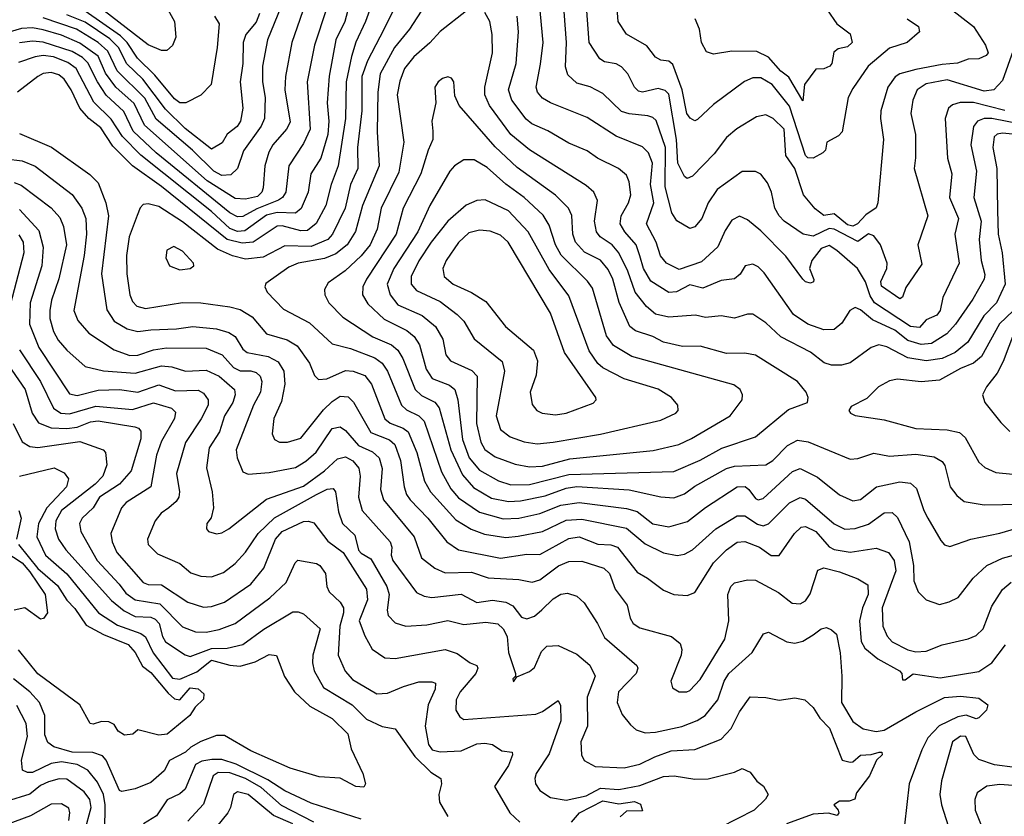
# Model space of a CAD drawing. Extents: x 1308313 to 1441400, y 959662 to 1036319.
# Tile 140 of 256: x 1330046 to 1333792, y 999072 to 1002101. Entities that reach past the tile are written whole.
import ezdxf

# ---------------------------------------------------------------- set-up
doc = ezdxf.new("R2010")
doc.units = 0

msp = doc.modelspace()

# ---------------------------------------------------------------- linework, layer by layer
at = {"layer": '0CON10XD'}
for points in [[(1332698.9, 1001455), (1332665.2, 1001405), (1332640.9, 1001345), (1332615, 1001313.1), (1332595, 1001306.7), (1332546.6, 1001336.6), (1332527, 1001367), (1332502.2, 1001465), (1332503, 1001615), (1332467.3, 1001717.3), (1332455, 1001729.1), (1332435.7, 1001735.7), (1332365, 1001742.7), (1332335, 1001751.9), (1332265, 1001820.4), (1332216.4, 1001846.4), (1332165, 1001859.7), (1332131, 1001891), (1332121.8, 1001921.8), (1332125.6, 1002015), (1332109.8, 1002235)], [(1333422.2, 1002105), (1333465.6, 1002075), (1333469.2, 1002055), (1333422, 1002015), (1333355, 1001992.4), (1333274.3, 1001925), (1333215, 1001840), (1333197.7, 1001805), (1333175.3, 1001674.7), (1333160.6, 1001659.4), (1333117.2, 1001635), (1333112.1, 1001605), (1333101.8, 1001595), (1333065, 1001574.1), (1333045, 1001576.2), (1333035, 1001584.8), (1332975, 1001772.1), (1332908.1, 1001855), (1332865, 1001880.7), (1332835, 1001879.7), (1332803.2, 1001866.8), (1332685, 1001779.2), (1332625, 1001721.5), (1332615, 1001716.7), (1332597.3, 1001727.3), (1332584.4, 1001745), (1332566.8, 1001835), (1332530.6, 1001930.6), (1332515, 1001942.9), (1332485, 1001947.3), (1332465, 1001958.9), (1332431.6, 1002001.6), (1332355, 1002046.5), (1332322.3, 1002095), (1332310.8, 1002245)], [(1331143.2, 1002195), (1331081.1, 1002015), (1331056.5, 1001885), (1331055.2, 1001835), (1331075, 1001712), (1331061.4, 1001685), (1331008.8, 1001625), (1330993.1, 1001596.9), (1330979, 1001545), (1330972.4, 1001462.4), (1330967.4, 1001445), (1330950.7, 1001429.3), (1330905, 1001418.5), (1330865, 1001421.7), (1330758.9, 1001488.9), (1330520.2, 1001700.2), (1330481.9, 1001781.9), (1330411.2, 1001845), (1330372.7, 1001897.3), (1330345, 1001963.1), (1330275, 1002012), (1330205, 1002042.6), (1330135, 1002063.1), (1330095, 1002070.3), (1330052.6, 1002067.4), (1329965, 1002042.4)], [(1331408.9, 1002225), (1331362, 1002095), (1331324.2, 1002015.8), (1331308.2, 1001961.8), (1331287.4, 1001865), (1331285.5, 1001725), (1331258.1, 1001545), (1331230.7, 1001475), (1331210.2, 1001395), (1331174.3, 1001325.7), (1331140.3, 1001299.7), (1331115, 1001298.6), (1331045, 1001316.7), (1331025, 1001316.2), (1330934.5, 1001255), (1330891.7, 1001251.7), (1330835, 1001264.9), (1330585, 1001466.6), (1330475.4, 1001545.4), (1330400.3, 1001620.3), (1330355, 1001689.8), (1330309.5, 1001725), (1330275, 1001764.7), (1330242.2, 1001835), (1330215, 1001875.2), (1330195, 1001891.2), (1330165, 1001901), (1330135, 1001896.4), (1330115, 1001885.7), (1330037.2, 1001825)], [(1331315.2, 1002215), (1331283, 1002095), (1331248.4, 1002025), (1331223.5, 1001886.5), (1331216.2, 1001785), (1331222.6, 1001715), (1331218.6, 1001665), (1331191.7, 1001575), (1331153.8, 1001515), (1331143.9, 1001445), (1331116.3, 1001383.7), (1331094.8, 1001365.2), (1331025, 1001367.7), (1330985, 1001357.7), (1330902.3, 1001297.7), (1330875, 1001295.9), (1330845, 1001307.6), (1330775, 1001371.4), (1330506.3, 1001586.3), (1330437.3, 1001657.3), (1330393.5, 1001723.5), (1330328.1, 1001788.1), (1330260.2, 1001915), (1330228.8, 1001938.8), (1330175, 1001960), (1330135, 1001964.6), (1330105, 1001960), (1330041.6, 1001938.4)], [(1333793.5, 1001756.5), (1333675, 1001786.2), (1333623.4, 1001786.6), (1333595, 1001777.3), (1333579.1, 1001765), (1333566.7, 1001725), (1333575.3, 1001575), (1333592.5, 1001515), (1333583.4, 1001425), (1333617.3, 1001345), (1333603.7, 1001285), (1333620, 1001175), (1333557.8, 1001045), (1333547.9, 1000995), (1333535, 1000977.3), (1333495, 1000959.2), (1333469.2, 1000930.8), (1333434.4, 1000934.4), (1333298, 1001025), (1333281.6, 1001051.6), (1333264.3, 1001104.3), (1333232.8, 1001155), (1333155, 1001223.3), (1333125, 1001241.9), (1333095, 1001230.9), (1333060.2, 1001185), (1333050.5, 1001155), (1333066.7, 1001113.3), (1333065.4, 1001104.6), (1333055, 1001098.6), (1333035, 1001104.4), (1333025, 1001114.4), (1332961.3, 1001201.3), (1332865, 1001298.7), (1332815, 1001340), (1332785, 1001353.5), (1332755, 1001339.4), (1332730.1, 1001299.9), (1332702.6, 1001237.4), (1332639.7, 1001180.3), (1332555, 1001151.2), (1332506.9, 1001175), (1332483.3, 1001203.3), (1332467.8, 1001255), (1332430, 1001325), (1332459.1, 1001405), (1332445.4, 1001475), (1332453, 1001555), (1332438.8, 1001595), (1332415, 1001618), (1332315, 1001658.1), (1332205, 1001729.7), (1332065.7, 1001785), (1332035, 1001802.9), (1332016.1, 1001825), (1332010.3, 1001845), (1332027.5, 1001932.5), (1332037.6, 1002015), (1332020, 1002205)], [(1331053, 1002185), (1330989, 1002025), (1330970, 1001925), (1330969.8, 1001865), (1330980.2, 1001805), (1330977.6, 1001725), (1330964.2, 1001695.8), (1330897.9, 1001602.1), (1330874.7, 1001535), (1330849, 1001511), (1330815, 1001508.5), (1330785, 1001524.6), (1330702.8, 1001605), (1330565, 1001722.8), (1330522.3, 1001802.3), (1330417.3, 1001907.3), (1330381.8, 1001981.8), (1330345, 1002014.9), (1330261.8, 1002065), (1330135, 1002108.8)], [(1331482.3, 1002165), (1331416.3, 1002035), (1331369, 1001945), (1331348, 1001885), (1331347.4, 1001755), (1331331, 1001615), (1331332, 1001535), (1331304.8, 1001475), (1331284.5, 1001385), (1331236.5, 1001285), (1331218.1, 1001265), (1331155, 1001238.9), (1331055, 1001241.1), (1330972.1, 1001197.9), (1330905, 1001190), (1330855, 1001203.4), (1330799, 1001229), (1330665, 1001332.7), (1330575, 1001390.2), (1330535, 1001401.2), (1330515, 1001398.1), (1330503.9, 1001386.1), (1330493.2, 1001356.8), (1330462.5, 1001275), (1330452.3, 1001205), (1330453.5, 1001135), (1330464.7, 1001055), (1330475, 1001030), (1330491.7, 1001011.7), (1330525, 1001003.2), (1330665, 1001025.8), (1330735, 1001023.9), (1330845, 1001009.8), (1330885, 1000998.6), (1330930.7, 1000970.7), (1330985, 1000907.1), (1331063.1, 1000883.1), (1331101.4, 1000861.4), (1331148.7, 1000795), (1331167.7, 1000747.7), (1331183.2, 1000733.2), (1331215, 1000736), (1331285, 1000766.6), (1331315, 1000764.4), (1331358.6, 1000748.6), (1331383.8, 1000715), (1331435, 1000583.4), (1331455, 1000566.8), (1331505, 1000548.1), (1331523.2, 1000533.2), (1331557.3, 1000455), (1331585.7, 1000345.7), (1331609, 1000305), (1331705, 1000198.6), (1331763, 1000163), (1331814.3, 1000145), (1331895, 1000131.9), (1331942.7, 1000137.3), (1332035, 1000155.2), (1332125, 1000197.6), (1332185, 1000201.8), (1332355, 1000167.6), (1332425, 1000107.8), (1332495, 1000073.6), (1332546.9, 1000063.1), (1332575, 1000068.4), (1332605, 1000085.3), (1332695, 1000164.3), (1332775, 1000214.8), (1332805, 1000214.8), (1332852.4, 1000182.4), (1332875, 1000176.7), (1332895, 1000184.1), (1332975, 1000263.8), (1333015, 1000283.6), (1333035, 1000277.5), (1333145, 1000183.7), (1333185, 1000163.2), (1333224, 1000166), (1333275, 1000182.4), (1333335, 1000225.3), (1333365, 1000226.9), (1333385, 1000208.1), (1333429.5, 1000115), (1333446.2, 1000025), (1333447.2, 999967.2), (1333464.6, 999925), (1333494.7, 999894.7), (1333545, 999877.3), (1333582.7, 999887.3), (1333615.8, 999904.2), (1333673.2, 999976.8), (1333725, 1000025.3), (1333785, 1000053), (1333855, 1000072.7)], [(1331213.1, 1002143.1), (1331166.9, 1002005), (1331139.4, 1001865), (1331151.1, 1001685), (1331125, 1001630), (1331069.8, 1001545), (1331057.8, 1001445), (1331045.8, 1001425), (1331030.9, 1001415), (1330947.5, 1001382.5), (1330895, 1001352.2), (1330875, 1001352), (1330845, 1001367.3), (1330565.2, 1001595), (1330477.7, 1001677.7), (1330441.5, 1001751.5), (1330374.2, 1001814.2), (1330341.9, 1001865), (1330305, 1001937.4), (1330285, 1001957.2), (1330245, 1001980.3), (1330135, 1002016.4), (1330095, 1002019.6), (1330045, 1002013.7)], [(1330958.6, 1002125), (1330945, 1002092.4), (1330906.5, 1002045), (1330896, 1002015), (1330895.2, 1001935), (1330884.8, 1001865), (1330894.4, 1001765), (1330886, 1001715), (1330872.9, 1001695), (1330835, 1001665.3), (1330816.8, 1001633.2), (1330775, 1001609.1), (1330675, 1001687.7), (1330600.6, 1001760.6), (1330514, 1001875), (1330453.8, 1001933.8), (1330421.9, 1001995), (1330388.2, 1002028.2), (1330295, 1002091.4), (1330225, 1002120.2)], [(1330786.9, 1002115), (1330804.5, 1002085), (1330797.7, 1001995), (1330774.5, 1001855), (1330735, 1001814.2), (1330677.5, 1001785), (1330655, 1001784.8), (1330635, 1001799.8), (1330560.4, 1001890.4), (1330494.5, 1001955), (1330454.2, 1002015), (1330429.8, 1002039.8), (1330295, 1002133.4)], [(1330609.8, 1002139.8), (1330634.6, 1002095), (1330640, 1002035), (1330627.4, 1002002.6), (1330606.2, 1001983.8), (1330585, 1001983.6), (1330535, 1002005.9), (1330366.8, 1002135)], [(1331587.2, 1002155), (1331528.9, 1002065), (1331471.9, 1001995), (1331416.8, 1001895), (1331408.3, 1001825), (1331405.6, 1001675), (1331413.3, 1001545), (1331350.2, 1001395), (1331323.8, 1001296.2), (1331291.3, 1001245), (1331248.7, 1001211.3), (1331205, 1001193.1), (1331105, 1001174.8), (1331069.7, 1001160.3), (1330982.6, 1001097.4), (1330978.1, 1001085), (1330987.5, 1001065), (1331050.1, 1001000.1), (1331148, 1000948), (1331235, 1000868), (1331305, 1000850.7), (1331397.1, 1000815), (1331425.4, 1000795.4), (1331445.6, 1000765), (1331498.8, 1000635), (1331517.5, 1000617.5), (1331564.3, 1000594.3), (1331585, 1000573.8), (1331651.1, 1000381.1), (1331686.6, 1000316.6), (1331715, 1000282.6), (1331795, 1000228.7), (1331885, 1000203.4), (1331945, 1000205.8), (1332025, 1000222.6), (1332105.3, 1000254.7), (1332175, 1000265.5), (1332355, 1000242.6), (1332395, 1000230.8), (1332455, 1000183.8), (1332515, 1000172.9), (1332586.9, 1000193.1), (1332655, 1000245.8), (1332775, 1000324.8), (1332805.5, 1000325.5), (1332820, 1000315), (1332845, 1000280.4), (1332855, 1000275.3), (1332875, 1000280), (1332986.5, 1000383.5), (1333015, 1000394.7), (1333081.3, 1000361.3), (1333165, 1000293.9), (1333215, 1000271.8), (1333245, 1000275.9), (1333305.2, 1000324.8), (1333395, 1000343.4), (1333435, 1000338.4), (1333458.2, 1000318.2), (1333485.7, 1000235), (1333501.6, 1000205), (1333550.2, 1000120.2), (1333565, 1000104), (1333585, 1000097.1), (1333665, 1000125.3), (1333775, 1000148.9), (1333895, 1000184)], [(1331745.4, 1002134.6), (1331645, 1002056.2), (1331606.6, 1002013.4), (1331545, 1001960.4), (1331510, 1001915), (1331492.1, 1001867.9), (1331482.3, 1001815), (1331507.9, 1001635), (1331488.5, 1001521.5), (1331420.8, 1001385), (1331405.4, 1001304.6), (1331379, 1001245), (1331345, 1001203.7), (1331283.8, 1001146.2), (1331219.6, 1001100.4), (1331205.4, 1001075), (1331206.2, 1001055), (1331221.5, 1001025), (1331275, 1000970.4), (1331389.2, 1000895), (1331460.8, 1000865), (1331484.6, 1000844.6), (1331503, 1000813), (1331550.2, 1000695), (1331575, 1000671.4), (1331625, 1000646.8), (1331641.9, 1000625), (1331685.7, 1000465), (1331730, 1000370), (1331771.9, 1000321.9), (1331841.5, 1000281.5), (1331905, 1000268.4), (1331951, 1000271), (1332045, 1000291), (1332125, 1000319.9), (1332165, 1000325.4), (1332365, 1000313.4), (1332485, 1000286.3), (1332535, 1000282.6), (1332575, 1000298.4), (1332615, 1000327.4), (1332735.4, 1000394.6), (1332765, 1000402.9), (1332885, 1000407.8), (1332911.5, 1000425), (1332967.6, 1000482.4), (1333005, 1000502.1), (1333045.2, 1000495.2), (1333205, 1000430.4), (1333235, 1000432.5), (1333295, 1000453.3), (1333355, 1000441.2), (1333455, 1000448.9), (1333525, 1000438.1), (1333555, 1000421.5), (1333565.3, 1000405.3), (1333586.2, 1000325), (1333611.2, 1000291.2), (1333639.4, 1000269.4), (1333715, 1000256), (1333855, 1000258.8)], [(1332617, 1000977), (1332515, 1000969.7), (1332465, 1000980.8), (1332430.1, 1001010.1), (1332387.6, 1001065), (1332359.7, 1001145), (1332325.7, 1001215), (1332299.7, 1001245), (1332254.7, 1001275), (1332240.5, 1001295), (1332232.7, 1001335), (1332243.6, 1001413.6), (1332230.4, 1001445), (1332200.5, 1001470.5), (1331985, 1001606.8), (1331914.8, 1001665), (1331833.2, 1001775), (1331816.1, 1001815), (1331815.2, 1001845), (1331845.3, 1001975.3), (1331843.4, 1002045), (1331834, 1002094), (1331815, 1002129.2)], [(1333585, 1002145.3), (1333674.5, 1002075), (1333720.5, 1002005), (1333730, 1001975), (1333722.5, 1001965), (1333695, 1001952.5), (1333655, 1001950.5), (1333614.2, 1001935.8), (1333555, 1001930.9), (1333455, 1001911.6), (1333395, 1001895.8), (1333376.3, 1001883.7), (1333349.4, 1001845), (1333321.8, 1001755), (1333320.3, 1001725), (1333332.8, 1001645), (1333311.3, 1001405), (1333304.8, 1001385.2), (1333265, 1001359.4), (1333233.3, 1001325), (1333215, 1001316.4), (1333195, 1001321.5), (1333145, 1001362.4), (1333105, 1001356), (1333072.4, 1001382.4), (1333027.8, 1001435), (1332994.7, 1001535), (1332960.3, 1001585), (1332954.1, 1001685), (1332912.2, 1001725), (1332885, 1001739.6), (1332848.5, 1001731.5), (1332773.9, 1001686.1), (1332735, 1001653.8), (1332688.6, 1001591.4), (1332605, 1001506.7), (1332585, 1001497.8), (1332575.3, 1001505.3), (1332549.8, 1001555), (1332545.1, 1001645), (1332515, 1001818.4), (1332501.5, 1001831.5), (1332475, 1001839), (1332415.9, 1001825.9), (1332399.8, 1001829.8), (1332385.3, 1001845), (1332359.6, 1001895), (1332335, 1001922.3), (1332315, 1001932.8), (1332270.6, 1001940.6), (1332252.6, 1001952.6), (1332212.6, 1002015), (1332202.7, 1002152.7)], [(1333118.2, 1002138.2), (1333155, 1002085.6), (1333205, 1002048), (1333212.5, 1002015), (1333195, 1001997.5), (1333159.8, 1001990.2), (1333142.8, 1001977.2), (1333136.1, 1001935), (1333127.7, 1001925), (1333105, 1001914.7), (1333075, 1001912.9), (1333031.4, 1001855), (1333025, 1001792.5), (1332972.4, 1001882.4), (1332942.2, 1001905), (1332895, 1001958.2), (1332850.7, 1001980.7), (1332755, 1001981.1), (1332685, 1001970.6), (1332659.1, 1001979.1), (1332640, 1002015), (1332631.8, 1002065), (1332615.5, 1002105)], [(1333855, 1001704), (1333745.1, 1001724.9), (1333714.9, 1001725.1), (1333689.6, 1001715), (1333675.2, 1001694.8), (1333664.4, 1001625), (1333685.5, 1001525.5), (1333675.7, 1001425), (1333703.4, 1001335), (1333696.4, 1001265), (1333704.4, 1001185), (1333717.4, 1001132.6), (1333714.7, 1001115), (1333672, 1001038), (1333606.7, 1000943.3), (1333573.8, 1000906.2), (1333515, 1000869.6), (1333475, 1000865.8), (1333425, 1000880.8), (1333375, 1000920.2), (1333290.1, 1000960.1), (1333245, 1000998.2), (1333225, 1001006.2), (1333204.7, 1000995.3), (1333173.5, 1000946.5), (1333145, 1000922.7), (1333105, 1000921.3), (1333045, 1000942.7), (1332989.8, 1000979.8), (1332878.6, 1001138.6), (1332855, 1001161.5), (1332835, 1001171.5), (1332805.8, 1001165), (1332787.1, 1001132.9), (1332765, 1001115.4), (1332715, 1001109.7), (1332645, 1001080.3), (1332595, 1001093.5), (1332545, 1001066.6), (1332515, 1001063.8), (1332447, 1001107), (1332419.5, 1001155), (1332405, 1001202.9), (1332390.7, 1001245), (1332347.8, 1001295), (1332331, 1001325), (1332334.2, 1001355), (1332362.2, 1001405), (1332371.6, 1001435), (1332364.7, 1001485), (1332355, 1001509.5), (1332324.4, 1001535), (1332244.1, 1001574.1), (1332205, 1001602), (1332135, 1001631.3), (1332055, 1001678.8), (1331993.8, 1001705), (1331972.5, 1001722.5), (1331917.7, 1001795), (1331905.2, 1001835), (1331934.8, 1001935), (1331943.3, 1002055), (1331938.6, 1002115)], [(1333826, 1001984), (1333785, 1001870), (1333751.8, 1001835), (1333715, 1001830), (1333575, 1001872.6), (1333495, 1001857), (1333460.3, 1001835), (1333444.3, 1001795.7), (1333436.6, 1001745), (1333453.5, 1001665), (1333454.1, 1001575.9), (1333448.5, 1001535), (1333500.4, 1001355), (1333463.5, 1001245), (1333478.1, 1001171.9), (1333417.2, 1001082.8), (1333405, 1001046.2), (1333395, 1001040), (1333325, 1001087.5), (1333321.8, 1001105), (1333344.8, 1001155), (1333345.7, 1001175), (1333320.4, 1001245), (1333295, 1001279.3), (1333275, 1001286.3), (1333235, 1001258), (1333145, 1001304.3), (1333125, 1001307.3), (1333065, 1001277.7), (1333026.4, 1001285), (1332955, 1001334.6), (1332935.2, 1001355.2), (1332919.2, 1001385), (1332906.6, 1001445), (1332891.3, 1001481.3), (1332865, 1001514.3), (1332845, 1001524.4), (1332795, 1001523.6), (1332698.9, 1001455)], [(1331915, 1000332.8), (1331985, 1000334.1), (1332135, 1000371.9), (1332535, 1000383.2), (1332635, 1000426.6), (1332717.7, 1000472.3), (1332845, 1000515.4), (1332971.3, 1000618.7), (1333043.3, 1000645), (1333046, 1000665), (1333038.1, 1000685), (1333005.6, 1000725), (1332845.2, 1000825.2), (1332805, 1000833.4), (1332735, 1000831.4), (1332635, 1000859.4), (1332568, 1000858), (1332495, 1000874.3), (1332455, 1000896.3), (1332388.5, 1000918.5), (1332366.8, 1000935), (1332326, 1001026), (1332302.6, 1001115), (1332285, 1001150.7), (1332255, 1001186.2), (1332195, 1001217.3), (1332160, 1001255), (1332150.6, 1001285), (1332146.5, 1001356.5), (1332133.4, 1001385), (1332084.4, 1001434.4), (1331938.8, 1001538.8), (1331855, 1001617.5), (1331718.2, 1001775), (1331701.1, 1001811.1), (1331698.1, 1001865), (1331689.1, 1001879.1), (1331675, 1001884.2), (1331655, 1001878.1), (1331637.5, 1001865), (1331625.7, 1001845), (1331628.9, 1001785), (1331613.9, 1001715), (1331617.6, 1001677.6), (1331617.8, 1001645), (1331599.5, 1001605), (1331572.6, 1001515), (1331504.8, 1001385), (1331477.9, 1001285), (1331365.2, 1001115), (1331351.1, 1001085), (1331349.7, 1001055), (1331370.1, 1001020.1), (1331431.9, 1000961.9), (1331518.9, 1000918.9), (1331546.6, 1000896.6), (1331566.5, 1000865), (1331591.8, 1000771.8), (1331615, 1000737.1), (1331681.1, 1000711.1), (1331700.8, 1000695), (1331712.5, 1000655), (1331730.9, 1000505), (1331756.1, 1000435), (1331795, 1000387.6), (1331867.4, 1000347.4), (1331915, 1000332.8)], [(1333885, 1001660), (1333785, 1001670.2), (1333765, 1001665.7), (1333753.9, 1001656.1), (1333748.1, 1001615), (1333763.9, 1001535), (1333765.8, 1001375), (1333768.5, 1001285), (1333784, 1001215), (1333794.8, 1001095), (1333761.6, 1001025), (1333714.4, 1000975.6), (1333652.9, 1000875), (1333605, 1000835.6), (1333555, 1000812.7), (1333495, 1000803.4), (1333425, 1000814.8), (1333345, 1000857.7), (1333315, 1000865.3), (1333285, 1000854.6), (1333205, 1000796.1), (1333172.6, 1000787.4), (1333135, 1000786.9), (1333106.4, 1000796.4), (1333055, 1000836.8), (1332941.8, 1000895), (1332885, 1000948.5), (1332835, 1000981.2), (1332815, 1000981.2), (1332765, 1000966.2), (1332714.7, 1000974.7), (1332655, 1000968.6), (1332617, 1000977)], [(1330045, 1001667.9), (1330166.6, 1001616.6), (1330312.8, 1001512.8), (1330345, 1001480.5), (1330373.8, 1001405), (1330384.3, 1001355), (1330357.1, 1001135), (1330377.2, 1000997.2), (1330405.2, 1000955.2), (1330455, 1000925.2), (1330495, 1000915.2), (1330545, 1000921.5), (1330642.5, 1000925), (1330705, 1000934.4), (1330795, 1000925.2), (1330841, 1000911), (1330865, 1000896.2), (1330895, 1000848.8), (1330911.5, 1000835), (1330990.9, 1000820.9), (1331029.4, 1000799.4), (1331051, 1000765), (1331054.8, 1000715), (1331041.3, 1000648.7), (1331012.3, 1000585), (1331006, 1000526), (1331014.7, 1000504.7), (1331034.7, 1000494.7), (1331065, 1000494.1), (1331115, 1000510.3), (1331201.9, 1000618.1), (1331235, 1000649.8), (1331265, 1000669), (1331295, 1000667.3), (1331316.2, 1000646.2), (1331381.3, 1000531.3), (1331453.4, 1000503.4), (1331473.5, 1000485), (1331494.5, 1000425), (1331508.9, 1000325), (1331517.6, 1000295), (1331531.6, 1000275), (1331598.8, 1000205), (1331671.3, 1000115), (1331715, 1000084.7), (1331875, 1000053.9), (1331975, 1000068.4), (1332025, 1000067.1), (1332135, 1000127.5), (1332175, 1000134), (1332245, 1000106.9), (1332295, 1000103.9), (1332320.9, 1000095), (1332395, 1000000.4), (1332435, 999977.9), (1332495, 999932.1), (1332535, 999914.6), (1332585, 999911.8), (1332615, 999922.2), (1332685.3, 1000035), (1332735, 1000084.7), (1332775, 1000113.8), (1332805, 1000117.1), (1332860, 1000095), (1332905, 1000063.2), (1332935, 1000063.5), (1332993.3, 1000146.7), (1333018.8, 1000171.2), (1333035, 1000174.4), (1333075.3, 1000155), (1333125, 1000096.4), (1333145, 1000086.1), (1333205, 1000075.6), (1333305, 1000091.2), (1333351.5, 1000075), (1333372.5, 1000045), (1333379.8, 1000005), (1333326.7, 999865), (1333329.7, 999795), (1333346.2, 999756.2), (1333365.7, 999735.7), (1333424.4, 999705), (1333455, 999697.1), (1333495, 999700), (1333555, 999723.3), (1333655, 999746.2), (1333685, 999758.8), (1333711.3, 999785), (1333745, 999871.4), (1333785, 999934.5), (1333818, 999962)], [(1329992.7, 1001572.7), (1330055, 1001563.9), (1330105, 1001543.7), (1330245.8, 1001435.8), (1330282.6, 1001385), (1330297.4, 1001345), (1330300.6, 1001285), (1330291.7, 1001205), (1330251.6, 1000995), (1330267.2, 1000957.2), (1330309.5, 1000909.5), (1330405, 1000845.7), (1330465, 1000824.4), (1330495, 1000825.2), (1330555, 1000845.2), (1330605, 1000853), (1330755, 1000852.2), (1330816.3, 1000826.3), (1330858.7, 1000778.7), (1330885, 1000765.8), (1330925, 1000765.5), (1330945, 1000759.3), (1330960.3, 1000745), (1330967.1, 1000725), (1330962.2, 1000685), (1330934.8, 1000635), (1330870, 1000465), (1330872.9, 1000435), (1330895, 1000381.1), (1330915, 1000373.2), (1330995, 1000379), (1331095, 1000398.2), (1331135, 1000422.6), (1331173.8, 1000456.2), (1331235, 1000547.1), (1331265, 1000552.5), (1331285, 1000538.6), (1331335, 1000481.7), (1331387.9, 1000457.9), (1331413.7, 1000435), (1331424.8, 1000394.8), (1331418.4, 1000315), (1331430, 1000275), (1331546.3, 1000135), (1331574.6, 1000055), (1331625.2, 1000015.2), (1331665, 999997.4), (1331765, 999999.6), (1331828.1, 999978.1), (1331945, 999972.6), (1331995, 999962.2), (1332025, 999970.3), (1332096.4, 1000023.6), (1332135, 1000040.2), (1332185, 1000042.3), (1332267.8, 1000015), (1332290.4, 999995), (1332310.9, 999935), (1332357.1, 999875), (1332368.4, 999825), (1332380.5, 999805), (1332405, 999788.5), (1332525.9, 999755.9), (1332558.6, 999728.6), (1332565.5, 999705.5), (1332562.5, 999685), (1332523.6, 999585), (1332530, 999560), (1332555, 999544.4), (1332584.4, 999544.4), (1332595, 999550), (1332635, 999591.8), (1332728.7, 999745), (1332744.1, 999815), (1332740.6, 999915), (1332751.1, 999945), (1332765, 999959.1), (1332815, 999970.9), (1332845, 999969.6), (1332933.2, 999923.2), (1332985, 999881.8), (1333015, 999880), (1333035, 999891.5), (1333052.9, 999917.1), (1333082.4, 1000007.6), (1333105, 1000016.3), (1333165, 1000001.9), (1333235, 999974.7), (1333272.3, 999952.3), (1333274.4, 999915), (1333252.7, 999865), (1333240.5, 999815), (1333247, 999737), (1333261.5, 999711.5), (1333310.7, 999670.7), (1333393.3, 999625), (1333402.5, 999615), (1333405, 999590), (1333415, 999590), (1333445, 999613.3), (1333547.7, 999597.7), (1333695, 999622.6), (1333745, 999654.7), (1333796.8, 999723.2)], [(1331985, 1000400.2), (1332035, 1000402.6), (1332139, 1000431), (1332456.6, 1000463.4), (1332554, 1000486), (1332602, 1000508), (1332749.1, 1000595), (1332794.5, 1000655), (1332795.5, 1000675), (1332787.5, 1000695), (1332763.1, 1000713.1), (1332375, 1000820.7), (1332305, 1000861.9), (1332278.8, 1000898.8), (1332225, 1001080), (1332206.7, 1001106.7), (1332105.9, 1001205.9), (1332084.5, 1001245), (1332060.2, 1001320.2), (1332037.9, 1001357.9), (1331965.8, 1001425), (1331895, 1001475.7), (1331825, 1001539.7), (1331775, 1001568.2), (1331735, 1001568.8), (1331700, 1001545), (1331682.5, 1001525), (1331605.9, 1001394.1), (1331561.2, 1001295), (1331468.7, 1001155), (1331444, 1001095), (1331454.8, 1001055), (1331485, 1001016.8), (1331576.6, 1000976.6), (1331627.5, 1000935), (1331655.6, 1000885.6), (1331666.8, 1000826.8), (1331685, 1000803.4), (1331766.6, 1000766.6), (1331786.9, 1000745), (1331783.2, 1000565), (1331800.2, 1000495), (1331815, 1000466), (1331855, 1000438.8), (1331930.5, 1000410.5), (1331985, 1000400.2)], [(1330025, 1001482.6), (1330051.4, 1001471.4), (1330165, 1001385.8), (1330198.4, 1001348.4), (1330212.9, 1001315), (1330223.6, 1001245), (1330194.6, 1001115.4), (1330167.2, 1001035), (1330160.4, 1000995), (1330161, 1000965), (1330174.4, 1000915), (1330192.1, 1000882.1), (1330225, 1000843.9), (1330295, 1000782.7), (1330365.2, 1000765.2), (1330485, 1000756.6), (1330585, 1000785.2), (1330625, 1000780.8), (1330676.7, 1000765), (1330755, 1000768.5), (1330805, 1000745.6), (1330863.4, 1000695), (1330865.7, 1000675), (1330856.3, 1000645), (1330825.2, 1000595), (1330806.1, 1000533.9), (1330766.9, 1000473.1), (1330757, 1000397), (1330777.5, 1000305), (1330783.2, 1000245), (1330773.9, 1000206.1), (1330757.5, 1000185), (1330756, 1000165), (1330764.4, 1000154.4), (1330795, 1000145.8), (1330815, 1000149.4), (1330841.4, 1000165), (1330985, 1000277.6), (1331125, 1000327.5), (1331204.9, 1000385.1), (1331255, 1000430.9), (1331285, 1000438.2), (1331312.9, 1000422.9), (1331336.2, 1000395), (1331340.9, 1000365), (1331334.4, 1000285), (1331348.9, 1000235), (1331455.3, 1000115), (1331462.3, 1000095), (1331459, 1000065), (1331465, 1000044.5), (1331555, 999922.9), (1331585, 999908.2), (1331614.3, 999904.3), (1331725, 999916.2), (1331785, 999884.8), (1331845, 999893.5), (1331895, 999885.7), (1331922.6, 999872.6), (1331955, 999828.7), (1331975, 999822.4), (1332005, 999832.9), (1332032.7, 999857.3), (1332075, 999898.1), (1332105, 999916), (1332130.6, 999920.6), (1332165, 999908.9), (1332193.4, 999883.4), (1332244.6, 999805), (1332271, 999751), (1332394.4, 999645), (1332397.8, 999635), (1332391.8, 999615), (1332324, 999545), (1332319.2, 999505), (1332338.3, 999458.3), (1332369.1, 999419.1), (1332390.9, 999400.9), (1332425, 999389.6), (1332465, 999391.8), (1332565, 999413.7), (1332624, 999436), (1332654.4, 999455.6), (1332701.9, 999515), (1332726, 999585), (1332743.8, 999615), (1332832.5, 999695), (1332876.2, 999765), (1332895, 999771.9), (1332965, 999735.4), (1332995, 999730.4), (1333025, 999738.2), (1333065, 999761.8), (1333095, 999784.4), (1333115, 999790), (1333135, 999781.4), (1333153.8, 999763.8), (1333167, 999693), (1333174.1, 999605), (1333173.1, 999505), (1333215, 999432.5), (1333255, 999404.7), (1333303.8, 999393.8), (1333335, 999399.5), (1333455, 999468.5), (1333565, 999522.8), (1333625, 999528.5), (1333695, 999520.5), (1333729.4, 999495), (1333724.4, 999475), (1333695, 999445.7), (1333685, 999442.5), (1333646.3, 999456.3), (1333615, 999450.4), (1333544.5, 999415.5), (1333500.5, 999369.5), (1333477.7, 999325), (1333430, 999195), (1333412.6, 999037.4)], [(1332015, 1000488.4), (1332075, 1000494.8), (1332255, 1000524.3), (1332485, 1000578.4), (1332542.5, 1000605), (1332551.4, 1000615), (1332550, 1000635), (1332525.7, 1000665), (1332475, 1000695.9), (1332345, 1000735.2), (1332265, 1000777.5), (1332245, 1000794.1), (1332212.4, 1000842.4), (1332135, 1001051.5), (1332060.6, 1001150.6), (1331980, 1001295), (1331905, 1001373.7), (1331816.5, 1001416.5), (1331785, 1001413.8), (1331745, 1001396.1), (1331675.1, 1001334.9), (1331611.7, 1001255), (1331565, 1001184), (1331535.7, 1001125), (1331535.2, 1001095.2), (1331555, 1001071.2), (1331645, 1001028.9), (1331710.6, 1000980.6), (1331735.3, 1000955), (1331775, 1000887.1), (1331881.5, 1000801.5), (1331890.8, 1000765), (1331858.2, 1000595), (1331875, 1000542.3), (1331912.5, 1000515), (1331965, 1000495.8), (1332015, 1000488.4)], [(1330045, 1001380), (1330119.2, 1001299.2), (1330135, 1001236.7), (1330130, 1001165), (1330086.2, 1001023.8), (1330082.9, 1000942.9), (1330118.8, 1000855), (1330235, 1000678.7), (1330265, 1000671.5), (1330345, 1000691.8), (1330425, 1000694.8), (1330495, 1000684.8), (1330575, 1000713), (1330639.2, 1000689.2), (1330725, 1000692.3), (1330745, 1000680.7), (1330763.5, 1000655), (1330762.5, 1000635), (1330736.4, 1000583.6), (1330676.3, 1000493.7), (1330642.6, 1000375), (1330654.1, 1000305), (1330651.3, 1000285), (1330641.7, 1000268.3), (1330613.3, 1000245), (1330584.5, 1000225), (1330561.2, 1000195), (1330531.5, 1000125), (1330534.4, 1000105), (1330569.6, 1000069.6), (1330655, 1000032.5), (1330697.5, 999997.5), (1330735, 999984.7), (1330775, 999982.2), (1330821.7, 999998.3), (1330865, 1000033.2), (1330905, 1000076.2), (1330952.8, 1000147.2), (1331015, 1000207.1), (1331175, 1000296.1), (1331215.3, 1000315.3), (1331237.9, 1000317.9), (1331247.1, 1000305), (1331259.4, 1000229.4), (1331274.3, 1000185), (1331321.4, 1000141.4), (1331335, 1000084.2), (1331345, 1000071.9), (1331381.3, 1000051.3), (1331442.5, 999945), (1331451.3, 999915), (1331443.8, 999855), (1331448.2, 999835), (1331475, 999807.1), (1331514.7, 999794.7), (1331595, 999800.3), (1331675, 999816.9), (1331735, 999801.6), (1331819.7, 999810.3), (1331865, 999804.2), (1331885, 999784.7), (1331901.1, 999755), (1331905.3, 999695), (1331932.5, 999615), (1331932.5, 999605), (1331922.5, 999595), (1331925, 999583.3), (1331937.5, 999602.5), (1331985, 999622.7), (1332005, 999638.1), (1332031, 999699), (1332051.4, 999718.6), (1332095, 999720.8), (1332165, 999688.2), (1332215, 999646.5), (1332235.4, 999605), (1332204.7, 999525), (1332206.5, 999415), (1332180.3, 999355), (1332182.9, 999305), (1332193.2, 999283.2), (1332235, 999260.8), (1332345, 999256.3), (1332405, 999270.2), (1332462.1, 999297.9)], [(1332085, 1000598), (1332125, 1000604.7), (1332227.7, 1000642.3), (1332238.9, 1000655), (1332237.5, 1000665), (1332118, 1000835), (1332065.8, 1000985), (1331904.7, 1001255), (1331875, 1001281.3), (1331836.4, 1001296.4), (1331795, 1001300.7), (1331755, 1001291.2), (1331715, 1001253.8), (1331668.8, 1001185), (1331655.3, 1001155), (1331660.7, 1001125), (1331695, 1001095.3), (1331765, 1001063.5), (1331819, 1001029), (1331893.6, 1000935), (1332000.5, 1000845), (1332016.2, 1000803.8), (1332011.1, 1000748.9), (1331987.9, 1000685), (1331995, 1000638), (1332012.9, 1000615), (1332033.3, 1000605), (1332085, 1000598)], [(1330042.6, 1001282.6), (1330058.5, 1001255), (1330061.5, 1001215), (1330009.1, 1001015)], [(1330655, 1001150.5), (1330695, 1001154.4), (1330708.8, 1001165), (1330707.5, 1001175), (1330665, 1001221.5), (1330631.7, 1001238.3), (1330606, 1001225), (1330601.9, 1001195), (1330616, 1001165), (1330655, 1001150.5)], [(1333825.8, 1000994.2), (1333773.4, 1000945), (1333705, 1000820.2), (1333675, 1000794.8), (1333625.5, 1000775), (1333545, 1000730), (1333475, 1000724.3), (1333385, 1000733.5), (1333355, 1000727.3), (1333313.3, 1000705), (1333268.9, 1000661.1), (1333209.7, 1000630.3), (1333200, 1000615), (1333206.2, 1000605), (1333225, 1000596), (1333335, 1000579.3), (1333455, 1000547.1), (1333575, 1000540.8), (1333621.1, 1000531.1), (1333642.8, 1000512.8), (1333695, 1000418.9), (1333718.3, 1000398.3), (1333759.5, 1000379.5), (1333825, 1000372.8)], [(1333830.6, 1000915), (1333788.2, 1000801.8), (1333765, 1000757.3), (1333723.6, 1000705), (1333708.5, 1000675), (1333717.8, 1000645), (1333779.2, 1000569.2), (1333812.5, 1000535)], [(1330045.6, 1000845.6), (1330125, 1000725.3), (1330175, 1000623.5), (1330202.5, 1000605), (1330235, 1000602.4), (1330335, 1000631.8), (1330475, 1000619), (1330555, 1000643.8), (1330623.7, 1000623.7), (1330638.5, 1000608.5), (1330634.7, 1000585), (1330585, 1000497.9), (1330565.7, 1000445), (1330544.8, 1000325.2), (1330450.4, 1000265), (1330432.7, 1000245), (1330392.8, 1000147.2), (1330397.1, 1000115), (1330415.9, 1000075), (1330515, 999960.3), (1330535, 999953.3), (1330585, 999951.7), (1330685, 999885.8), (1330745, 999866.6), (1330775, 999869.2), (1330825, 999885.8), (1330925.8, 999954.2), (1330974.2, 1000015), (1331019.5, 1000125), (1331045, 1000154.5), (1331125, 1000192.6), (1331145, 1000194.6), (1331165, 1000187.9), (1331217.8, 1000117.8), (1331276.1, 1000075), (1331364.8, 999935), (1331369.1, 999895), (1331337.1, 999815), (1331358.4, 999758.4), (1331386.8, 999706.8), (1331435, 999673.8), (1331475, 999672), (1331665, 999705.9), (1331710.4, 999690.4), (1331759.4, 999655), (1331784.6, 999644.6), (1331788.7, 999635), (1331780.7, 999615), (1331721.8, 999545), (1331706.1, 999515), (1331705.5, 999475), (1331720.3, 999450.3), (1331735, 999440), (1332009.8, 999460.2), (1332035, 999469.6), (1332095, 999511.5), (1332103.2, 999493.2), (1332104.8, 999435), (1332060.6, 999309.4), (1332010.9, 999235), (1332005.4, 999215), (1332007.9, 999195), (1332025, 999170), (1332065, 999142.5), (1332125, 999133.5), (1332200.9, 999149.1), (1332255, 999178.7), (1332325, 999173.5), (1332405, 999189.3), (1332495, 999223.2), (1332535.3, 999225.3), (1332615, 999212.9), (1332665, 999213.6), (1332765, 999238.9), (1332795, 999252.9), (1332825, 999240), (1332850, 999205), (1332875.6, 999185.6), (1332893.5, 999155), (1332883.7, 999136.3), (1332840.6, 999095), (1332711, 999029)], [(1329990.7, 1000805), (1330067, 1000695), (1330093.5, 1000605), (1330117.4, 1000567.4), (1330165, 1000549), (1330225, 1000546.9), (1330265, 1000551.9), (1330315, 1000572), (1330345, 1000575.8), (1330483.4, 1000553.4), (1330498.2, 1000548.2), (1330506.9, 1000536.9), (1330507.1, 1000507.1), (1330470.5, 1000385), (1330425.8, 1000335), (1330349.3, 1000285), (1330325.7, 1000245), (1330284.1, 1000205), (1330273.6, 1000185), (1330278.4, 1000155), (1330341.2, 1000045), (1330424.4, 999955), (1330450.2, 999920.2), (1330485, 999895.5), (1330579.6, 999879.6), (1330665, 999792.1), (1330715, 999773), (1330755, 999772), (1330805, 999781.9), (1330865.5, 999804.5), (1330998.1, 999901.9), (1331059.6, 999960.4), (1331093.8, 1000036.2), (1331104.2, 1000045.8), (1331175, 1000033.5), (1331188.1, 1000025), (1331209.2, 999995), (1331213.8, 999945), (1331223.2, 999925), (1331265.5, 999885.5), (1331277.2, 999865), (1331277.7, 999845), (1331264, 999795), (1331258.1, 999685), (1331284, 999624), (1331312.5, 999592.5), (1331405, 999537.5), (1331445, 999539.7), (1331505.8, 999565), (1331565, 999582.7), (1331613.6, 999583.6), (1331628, 999578), (1331627.1, 999555), (1331600.4, 999495), (1331588.9, 999415), (1331600.8, 999345), (1331615, 999324.3), (1331645, 999316.3), (1331725, 999321.2), (1331785, 999346.9), (1331815, 999350.3), (1331845, 999344.5), (1331880.4, 999320.4), (1331919.2, 999315), (1331920.9, 999305), (1331905.3, 999265), (1331852.1, 999185), (1331911.2, 999085), (1331948.9, 999048.9)], [(1330021.3, 1000565), (1330055, 1000496.1), (1330085, 1000477.6), (1330114.8, 1000474.8), (1330275, 1000497.1), (1330363.8, 1000465), (1330371.9, 1000455), (1330377.9, 1000407.9), (1330362.2, 1000365), (1330333.4, 1000335), (1330205, 1000235.2), (1330182.8, 1000195), (1330180.4, 1000165), (1330193.8, 1000125), (1330221, 1000085), (1330395, 999892.5), (1330443.4, 999853.4), (1330485, 999831.8), (1330545, 999829.5), (1330561.8, 999821.8), (1330576.9, 999805), (1330589, 999755), (1330601, 999735), (1330675.6, 999685.6), (1330695, 999679.5), (1330775, 999709.5), (1330835, 999711.2), (1330894.8, 999725.2), (1330975, 999783.8), (1331085, 999848.7), (1331105, 999849.6), (1331125, 999842.2), (1331188.8, 999785), (1331161.6, 999685), (1331159.8, 999655), (1331165.9, 999625), (1331201.5, 999561.5), (1331310.3, 999495), (1331365, 999441.6), (1331425, 999412.6), (1331475, 999403.8), (1331549.6, 999299.6), (1331609.7, 999239.7), (1331648.6, 999215), (1331651.1, 999195), (1331640.5, 999155), (1331642.7, 999125), (1331675, 999071.3)], [(1330045, 1000365.3), (1330176.7, 1000396.7), (1330215, 1000378.5), (1330231.1, 1000355), (1330224.2, 1000325), (1330149, 1000245), (1330117.5, 1000185), (1330110.7, 1000135), (1330144.4, 1000064.4), (1330225, 999993.8), (1330345.8, 999845), (1330417.9, 999797.9), (1330506.2, 999766.2), (1330524.3, 999754.3), (1330553.8, 999693.8), (1330627.3, 999597.3), (1330655, 999592.6), (1330719.2, 999620.8), (1330775, 999665.3), (1330845, 999646.5), (1330885, 999643), (1330941.4, 999658.6), (1330995, 999687.5), (1331023.1, 999683.1), (1331053, 999603), (1331090.8, 999545), (1331150.2, 999490.2), (1331235, 999443.2), (1331294.5, 999385), (1331307.6, 999327.6), (1331351.5, 999235), (1331361.9, 999195), (1331355, 999182.9), (1331325, 999184.5), (1331265, 999216.7), (1331185, 999222.3), (1331075, 999254.8), (1330925, 999321), (1330825, 999378.6), (1330795, 999378.5), (1330735, 999356.7), (1330697.1, 999335), (1330676.2, 999315), (1330615.7, 999284.3), (1330595.4, 999245), (1330545, 999200.4), (1330485, 999176.4), (1330435, 999165.5), (1330425, 999169.4), (1330374.6, 999284.6), (1330361, 999301), (1330324.5, 999314.5), (1330245, 999314.9), (1330175.2, 999335.2), (1330152.4, 999352.4), (1330141.6, 999381.6), (1330141.3, 999455), (1330121.3, 999505), (1330084.3, 999545), (1330021.9, 999595)], [(1330042.2, 1000235), (1330051.1, 1000205), (1330033.8, 1000125)], [(1330040.8, 1000105), (1330115, 1000014), (1330190, 999950), (1330225, 999894), (1330255, 999861.9), (1330298.8, 999798.8), (1330365, 999763.1), (1330458, 999725), (1330485, 999694.2), (1330512.6, 999642.6), (1330545, 999618.5), (1330610.2, 999540.2), (1330635, 999518.6), (1330655.2, 999514.8), (1330695, 999560.8), (1330725, 999556.7), (1330747, 999537), (1330745, 999516.7), (1330713.1, 999486.9), (1330692.7, 999455), (1330606.3, 999383.7), (1330575, 999380.7), (1330495, 999400), (1330476.2, 999383.8), (1330445, 999380), (1330420.8, 999395), (1330405, 999420.5), (1330385, 999430.8), (1330357.5, 999432.5), (1330325, 999421.4), (1330314.5, 999424.5), (1330275, 999495.6), (1330115, 999613.6), (1330041.4, 999705)], [(1329989, 1000079), (1330055, 1000036), (1330085, 1000001.1), (1330142.5, 999915), (1330151.3, 999845), (1330135.8, 999824.2), (1330125, 999821.8), (1330065, 999864.2), (1330025, 999855.8)], [(1332462.1, 999297.9), (1332525, 999320.4), (1332615, 999326.1), (1332715, 999364.6), (1332752.8, 999405), (1332785, 999469.4), (1332825, 999525.5), (1332885, 999523.1), (1332935, 999513.3), (1332995, 999521.9), (1333033.3, 999515), (1333065, 999486), (1333089.5, 999445), (1333126.6, 999406.6), (1333175.2, 999285.2), (1333205, 999276.9), (1333215, 999278.8), (1333245, 999304.1), (1333285, 999306.2), (1333315.4, 999315.4), (1333326, 999315), (1333326.9, 999305), (1333305.8, 999285), (1333279.4, 999225), (1333229.1, 999160.9), (1333222.7, 999137.3), (1333201.1, 999128.9), (1333165, 999128.9), (1333143.3, 999115), (1333159.2, 999095), (1333162, 999085), (1333156.2, 999075), (1333123.6, 999083.6), (1333065, 999080), (1332963.3, 999043.3)], [(1330369.4, 999015), (1330371.2, 999115), (1330364.6, 999155), (1330341.9, 999201.9), (1330305, 999246.7), (1330265, 999268.6), (1330205, 999278.2), (1330165, 999272.1), (1330095, 999238.4), (1330075, 999237.6), (1330056.9, 999246.9), (1330052.3, 999285), (1330075.4, 999375), (1330070, 999425), (1330035, 999492.6)], [(1333832.6, 999257.4), (1333755, 999267.3), (1333695, 999287.6), (1333676.2, 999306.2), (1333645, 999375.4), (1333625, 999376.7), (1333594.6, 999355), (1333553.1, 999206.9), (1333547.1, 999155), (1333552.8, 999115), (1333604.3, 998955)], [(1331345, 999061.3), (1331155, 999121.2), (1331055, 999168.1), (1330990.1, 999210.1), (1330869.7, 999269.7), (1330815, 999287.3), (1330777.4, 999287.4), (1330739.1, 999280.9), (1330715, 999268.9), (1330674.8, 999175.2), (1330655, 999157.1), (1330606.4, 999133.6), (1330566.3, 999073.7), (1330516.7, 999043.3)], [(1331165, 999049.1), (1331042.3, 999112.3), (1330965, 999181.4), (1330905, 999215.3), (1330845, 999237.2), (1330801.4, 999238.6), (1330781.6, 999225), (1330745, 999117.9), (1330685, 999053.1)], [(1330293.8, 999016.2), (1330317.2, 999105), (1330313.2, 999135), (1330291.2, 999165), (1330225, 999212.2), (1330195.6, 999214.4), (1330155, 999203), (1330125, 999188.9), (1330085, 999155.6), (1329995, 999127.4)], [(1331085, 999042.4), (1331011.5, 999075), (1330915, 999154.3), (1330875, 999164.7), (1330858.8, 999155), (1330848.2, 999105), (1330838.1, 999085), (1330751.1, 998978.9)], [(1333955, 999178.7), (1333775, 999192), (1333725, 999186), (1333688.9, 999161.1), (1333679.2, 999135), (1333681.1, 999095), (1333728.8, 998975)], [(1332145, 999049), (1332175.3, 999085), (1332265, 999130.4), (1332325, 999119.4), (1332385, 999127.5), (1332408.3, 999118.3), (1332415, 999092.5), (1332355, 999091.2), (1332330.2, 999069.8)], [(1330232.3, 999055), (1330236.8, 999085), (1330232.9, 999102.9), (1330205, 999119.5), (1330165, 999117.5), (1330086.7, 999073.3), (1329995, 999039.2)]]:
    msp.add_lwpolyline(points, dxfattribs=at)

doc.saveas('drawing.dxf')
